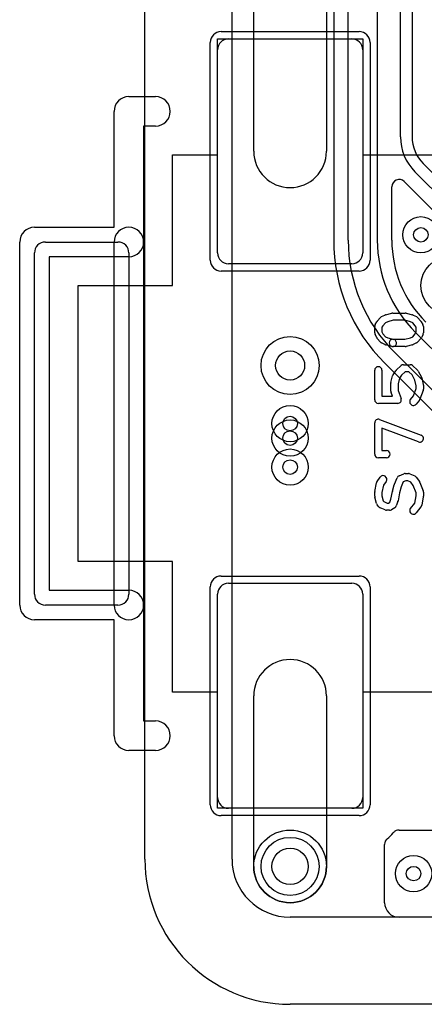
# Model space of a CAD drawing. Extents: x -0.9 to 20.9, y 0 to 28.
# Tile 1 of 44: x -0.9 to 1.9, y 0 to 6.8. Entities that reach past the tile are written whole.
import ezdxf

# ---------------------------------------------------------------- set-up
doc = ezdxf.new("R2010")
doc.units = 0
for name, color, linetype in [('1-2-via', 1, 'CONTINUOUS'), ('2-3-via', 1, 'CONTINUOUS'), ('3-4-bvh', 1, 'CONTINUOUS'), ('4-5-via', 1, 'CONTINUOUS'), ('5-6-via', 1, 'CONTINUOUS'), ('Hole', 1, 'CONTINUOUS'), ('L1', 3, 'CONTINUOUS'), ('L2', 3, 'CONTINUOUS'), ('L3', 3, 'CONTINUOUS'), ('L4', 3, 'CONTINUOUS'), ('L5', 7, 'CONTINUOUS'), ('L6', 7, 'CONTINUOUS'), ('MetalMask-A', 176, 'CONTINUOUS'), ('Outline', 7, 'CONTINUOUS'), ('PartsArea-A', 111, 'CONTINUOUS'), ('PartsSilk-A', 221, 'CONTINUOUS'), ('Resist-A', 2, 'CONTINUOUS'), ('Resist-B', 2, 'CONTINUOUS')]:
    doc.layers.add(name, color=color, linetype=linetype)

msp = doc.modelspace()

# ---------------------------------------------------------------- linework, layer by layer
at = {"layer": '1-2-via'}
msp.add_circle((1.85, 0.9), 0.05, dxfattribs=at)
at = {"layer": '2-3-via'}
for centre in [(1.9, 5.3), (1, 3.9)]:
    msp.add_circle(centre, 0.05, dxfattribs=at)
at = {"layer": '3-4-bvh'}
msp.add_circle((1, 4.4), 0.1, dxfattribs=at)
at = {"layer": '4-5-via'}
msp.add_circle((1, 4), 0.05, dxfattribs=at)
at = {"layer": '5-6-via'}
msp.add_circle((1, 3.7), 0.05, dxfattribs=at)
at = {"layer": 'Hole'}
msp.add_circle((1, 0.95), 0.125, dxfattribs=at)
at = {"layer": 'L1'}
for p, q in [((0.75, 5.875), (0.75, 7.05)), ((1.25, 7.05), (1.25, 5.875)), ((0.575, 6.65), (1.425, 6.65)), ((0.5, 5.175), (0.5, 6.575)), ((1.5, 6.575), (1.5, 5.175)), ((1.425, 5.1), (0.575, 5.1)), ((0.575, 2.9), (1.425, 2.9)), ((0.5, 1.425), (0.5, 2.825)), ((1.5, 2.825), (1.5, 1.425)), ((0.75, 0.95), (0.75, 2.125)), ((1.25, 2.125), (1.25, 0.95)), ((1.425, 1.35), (0.575, 1.35)), ((1.75, 1.19996), (2.905, 1.19996)), ((1.65, 0.70004), (1.65, 1.09996)), ((19, 0.60004), (1.75, 0.60004))]:
    msp.add_line(p, q, dxfattribs=at)
for centre, radius in [((1, 0.95), 0.25), ((1.85, 0.9), 0.125)]:
    msp.add_circle(centre, radius, dxfattribs=at)
for centre, radius, start, end in [((0.575, 6.575), 0.075, 90, 180), ((1.425, 6.575), 0.075, 0, 90), ((1, 5.875), 0.25, 180, 0), ((0.575, 5.175), 0.075, 180, -90), ((1.425, 5.175), 0.075, -90, 0), ((0.575, 2.825), 0.075, 90, 180), ((1.425, 2.825), 0.075, 0, 90), ((1, 2.125), 0.25, 0, 180), ((0.575, 1.425), 0.075, 180, -90), ((1.425, 1.425), 0.075, -90, 0), ((1.42491, 1.42495), 0.37504, -49.537567, -40.481987), ((1.74818, 1.14903), 0.04997, 132.810489, 139.520582), ((1.74917, 1.14997), 0.04997, 112.608399, 134.375746), ((1.74919, 1.14998), 0.04997, 89.931204, 112.633977), ((1.75, 1.14999), 0.04997, 90, 90.86006), ((1.75, 1.09997), 0.1, 178.854008, -179.99427), ((1.69998, 1.10097), 0.04997, 129.356363, 178.85332), ((1, 0.95), 0.25, 180, 0), ((1.75, 0.70004), 0.1, 180, -90)]:
    msp.add_arc(centre, radius, start, end, dxfattribs=at)
at = {"layer": 'L2'}
for p, q in [((0.60004, 1), (0.60004, 14.55131)), ((18.99996, 0.60004), (1, 0.60004))]:
    msp.add_line(p, q, dxfattribs=at)
for centre, radius in [((1.9, 5.3), 0.125), ((1, 3.9), 0.125), ((1, 0.95), 0.25), ((1.85, 0.9), 0.125)]:
    msp.add_circle(centre, radius, dxfattribs=at)
msp.add_arc((1, 1), 0.39996, 180, -90, dxfattribs=at)
at = {"layer": 'L3'}
for p, q in [((0.60004, 1), (0.60004, 14.55131)), ((1.29996, 13.14626), (1.29996, 5.26421)), ((1.4, 5.26421), (1.4, 13.14626)), ((1.6, 13.14626), (1.6, 5.26421)), ((1.76, 5.97426), (1.76, 10.04341)), ((1.84, 10.04341), (1.84, 5.97426)), ((1.91615, 5.79041), (3.32322, 4.38333)), ((3.26666, 4.32677), (1.85958, 5.73384)), ((1.70004, 5.26421), (1.70004, 5.63129)), ((1.78884, 5.6631), (4.56082, 2.89112)), ((1.8636, 4.62782), (2.69316, 3.79825)), ((2.55174, 3.65683), (1.72218, 4.4864)), ((1.65144, 4.41566), (3.27792, 2.78918)), ((18.99995, 0.60004), (1, 0.60004))]:
    msp.add_line(p, q, dxfattribs=at)
for centre, radius in [((1.9, 5.3), 0.125), ((2.1, 4.95), 0.2), ((1, 4.4), 0.2), ((1, 3.9), 0.125), ((1, 0.95), 0.25)]:
    msp.add_circle(centre, radius, dxfattribs=at)
for centre, radius, start, end in [((2.1, 5.97426), 0.34, 180, -135), ((2.1, 5.97426), 0.26, 180, -135), ((1.75001, 5.63129), 0.04997, 44.545925, 180), ((2.09925, 5.97505), 0.44007, -135.452951, -134.872032), ((1.75351, 5.62777), 0.04997, 45, 45.121612), ((2.50001, 5.26422), 1.20005, -179.999523, -135.000338), ((2.5, 5.26421), 1.1, 180, -135.000368), ((2.5, 5.26421), 0.9, 180, -135.00045), ((2.5, 5.26421), 0.79996, 180, -135.000506), ((1, 1), 0.39996, 180, -90)]:
    msp.add_arc(centre, radius, start, end, dxfattribs=at)
at = {"layer": 'L4'}
for p, q in [((0.60004, 1), (0.60004, 14.55131)), ((18.99995, 0.60004), (1, 0.60004))]:
    msp.add_line(p, q, dxfattribs=at)
for centre, radius in [((2.1, 4.95), 0.2), ((1, 4.4), 0.2), ((1, 4), 0.125), ((1, 0.95), 0.25)]:
    msp.add_circle(centre, radius, dxfattribs=at)
msp.add_arc((1, 1), 0.39996, 180, -90, dxfattribs=at)
at = {"layer": 'L5'}
for p, q in [((0.60004, 1), (0.60004, 14.55131)), ((18.99992, 0.60004), (1, 0.60004))]:
    msp.add_line(p, q, dxfattribs=at)
for centre, radius in [((1, 4), 0.125), ((1, 3.7), 0.125), ((1, 0.95), 0.25)]:
    msp.add_circle(centre, radius, dxfattribs=at)
msp.add_arc((1, 1), 0.39996, 180, -90, dxfattribs=at)
at = {"layer": 'L6'}
for p, q in [((0.60004, 1.00004), (0.60004, 14.55131)), ((15.37252, 0.60004), (1.00004, 0.60004))]:
    msp.add_line(p, q, dxfattribs=at)
for centre, radius in [((1, 3.7), 0.125), ((1, 0.95), 0.25)]:
    msp.add_circle(centre, radius, dxfattribs=at)
for centre, radius, end in [((4.95, 8.93556), 3.15004, -135.000129), ((1.00004, 1.00004), 0.4, -90)]:
    msp.add_arc(centre, radius, 180, end, dxfattribs=at)
at = {"layer": 'MetalMask-A'}
for p, q in [((0.575, 6.65), (1.425, 6.65)), ((0.5, 5.175), (0.5, 6.575)), ((1.5, 6.575), (1.5, 5.175)), ((1.425, 5.1), (0.575, 5.1)), ((0.575, 2.9), (1.425, 2.9)), ((0.5, 1.425), (0.5, 2.825)), ((1.5, 2.825), (1.5, 1.425)), ((1.425, 1.35), (0.575, 1.35))]:
    msp.add_line(p, q, dxfattribs=at)
for centre, start, end in [((0.575, 6.575), 90, 180), ((1.425, 6.575), 0, 90), ((0.575, 5.175), 180, -90), ((1.425, 5.175), -90, 0), ((0.575, 2.825), 90, 180), ((1.425, 2.825), 0, 90), ((0.575, 1.425), 180, -90), ((1.425, 1.425), -90, 0)]:
    msp.add_arc(centre, 0.075, start, end, dxfattribs=at)
at = {"layer": 'Outline'}
for p, q in [((0, 1), (0, 15)), ((19, 0), (1, 0))]:
    msp.add_line(p, q, dxfattribs=at)
msp.add_arc((1, 1), 1, 180, -90, dxfattribs=at)
at = {"layer": 'PartsArea-A'}
for p, q in [((0.5, 5.85), (0.5, 6.65)), ((0.5, 6.65), (1.5, 6.65)), ((1.5, 6.65), (1.5, 5.85)), ((0.19, 4.95), (0.19, 5.85)), ((0.19, 5.85), (0.5, 5.85)), ((1.5, 5.85), (1.98, 5.85)), ((-0.46, 3.05), (-0.46, 4.95)), ((-0.46, 4.95), (0.19, 4.95)), ((0.19, 3.05), (-0.46, 3.05)), ((0.19, 2.15), (0.19, 3.05)), ((0.5, 2.15), (0.19, 2.15)), ((0.5, 1.35), (0.5, 2.15)), ((1.98, 2.15), (1.5, 2.15)), ((1.5, 2.15), (1.5, 1.35)), ((1.5, 1.35), (0.5, 1.35))]:
    msp.add_line(p, q, dxfattribs=at)
at = {"layer": 'PartsSilk-A'}
for p, q in [((-0.11, 6.2516), (0.0734, 6.2516)), ((-0.2116, 5.3516), (-0.2116, 6.15)), ((0.0734, 6.0484), (-0.0084, 6.0484)), ((-0.0084, 6.0484), (-0.0084, 5.25)), ((-0.76, 5.3516), (-0.2116, 5.3516)), ((-0.8616, 2.75), (-0.8616, 5.25)), ((-0.685, 5.25), (-0.185, 5.25)), ((-0.2116, 2.75), (-0.2116, 5.25)), ((-0.0084, 5.25), (-0.0084, 2.75)), ((-0.76, 2.825), (-0.76, 5.175)), ((-0.11, 5.175), (-0.11, 2.825)), ((-0.11, 5.1484), (-0.6584, 5.1484)), ((-0.6584, 5.1484), (-0.6584, 2.8516)), ((1.62956, 4.73625), (1.65178, 4.74736)), ((1.6569, 4.74925), (1.70135, 4.76036)), ((1.70741, 4.76111), (1.79259, 4.76111)), ((1.79865, 4.76036), (1.8431, 4.74925)), ((1.84822, 4.74736), (1.87044, 4.73625)), ((1.5857, 4.68184), (1.59681, 4.70129)), ((1.59983, 4.7055), (1.62205, 4.7305)), ((1.65623, 4.69368), (1.63894, 4.67423)), ((1.67169, 4.70141), (1.65623, 4.69368)), ((1.71049, 4.71111), (1.67169, 4.70141)), ((1.78951, 4.71111), (1.71049, 4.71111)), ((1.82831, 4.70141), (1.78951, 4.71111)), ((1.84377, 4.69368), (1.82831, 4.70141)), ((1.86106, 4.67423), (1.84377, 4.69368)), ((1.87795, 4.7305), (1.90017, 4.7055)), ((1.90319, 4.70129), (1.9143, 4.68184)), ((1.58241, 4.625), (1.58241, 4.66944)), ((1.59616, 4.5916), (1.58505, 4.61382)), ((1.63894, 4.67423), (1.63241, 4.6628)), ((1.63241, 4.6628), (1.63241, 4.6309)), ((1.63241, 4.6309), (1.6394, 4.61692)), ((1.6394, 4.61692), (1.65623, 4.59799)), ((1.84377, 4.59799), (1.8606, 4.61692)), ((1.8606, 4.61692), (1.86759, 4.6309)), ((1.86759, 4.6628), (1.86106, 4.67423)), ((1.86759, 4.6309), (1.86759, 4.6628)), ((1.91495, 4.61382), (1.90384, 4.5916)), ((1.91759, 4.66944), (1.91759, 4.625)), ((1.62205, 4.56117), (1.59983, 4.58617)), ((1.65178, 4.54431), (1.62956, 4.55542)), ((1.65623, 4.59799), (1.67169, 4.59026)), ((1.67169, 4.59026), (1.71347, 4.57981)), ((1.70741, 4.58056), (1.78951, 4.58056)), ((1.78951, 4.58056), (1.82831, 4.59026)), ((1.82831, 4.59026), (1.84377, 4.59799)), ((1.87044, 4.55542), (1.84822, 4.54431)), ((1.90017, 4.58617), (1.87795, 4.56117)), ((1.70135, 4.53131), (1.6569, 4.54242)), ((1.79259, 4.53056), (1.70741, 4.53056)), ((1.8431, 4.54242), (1.79865, 4.53131)), ((1.58241, 4.16389), (1.58241, 4.36667)), ((1.63241, 4.36667), (1.63241, 4.18889)), ((1.70883, 4.33609), (1.72735, 4.36387)), ((1.73125, 4.36843), (1.76458, 4.39899)), ((1.79121, 4.35556), (1.76727, 4.33362)), ((1.78148, 4.40556), (1.82593, 4.40556)), ((1.8162, 4.35556), (1.79121, 4.35556)), ((1.83921, 4.33446), (1.8162, 4.35556)), ((1.84283, 4.39899), (1.87616, 4.36843)), ((1.88132, 4.36176), (1.90354, 4.32009)), ((1.69352, 4.22222), (1.69352, 4.27778)), ((1.69427, 4.28384), (1.70538, 4.32828)), ((1.75283, 4.31196), (1.74352, 4.2747)), ((1.74352, 4.2747), (1.74352, 4.22682)), ((1.76727, 4.33362), (1.75283, 4.31196)), ((1.85797, 4.29928), (1.83921, 4.33446)), ((1.86759, 4.26081), (1.85797, 4.29928)), ((1.90573, 4.31439), (1.91684, 4.26995)), ((1.70446, 4.18889), (1.69516, 4.21332)), ((1.74352, 4.22682), (1.7641, 4.17279)), ((1.8484, 4.19034), (1.86759, 4.24071)), ((1.86759, 4.24071), (1.86759, 4.26081)), ((1.91595, 4.22721), (1.89373, 4.16888)), ((1.91759, 4.26389), (1.91759, 4.23611)), ((1.74074, 4.13889), (1.60741, 4.13889)), ((1.63241, 4.18889), (1.70446, 4.18889)), ((1.82863, 4.16562), (1.8484, 4.19034)), ((1.88989, 4.16216), (1.86767, 4.13438)), ((1.58241, 3.78889), (1.58241, 4.00556)), ((1.61629, 4.02893), (1.90147, 3.92059)), ((1.88371, 3.87385), (1.63241, 3.96932)), ((1.63241, 3.96932), (1.63241, 3.81389)), ((1.63241, 3.81389), (1.66296, 3.81389)), ((1.66296, 3.76389), (1.60741, 3.76389)), ((1.5983, 3.60081), (1.62052, 3.63137)), ((1.66096, 3.60197), (1.64203, 3.57593)), ((1.71766, 3.58184), (1.73618, 3.62629)), ((1.74964, 3.63975), (1.78297, 3.65364)), ((1.77838, 3.59755), (1.76454, 3.56434)), ((1.79759, 3.60556), (1.77838, 3.59755)), ((1.79259, 3.65556), (1.81481, 3.65556)), ((1.80981, 3.60556), (1.79759, 3.60556)), ((1.83206, 3.59629), (1.80981, 3.60556)), ((1.82442, 3.65364), (1.85776, 3.63975)), ((1.84819, 3.5741), (1.83206, 3.59629)), ((1.86837, 3.63137), (1.89059, 3.60081)), ((1.89373, 3.59501), (1.91595, 3.53668)), ((1.58241, 3.5), (1.58241, 3.52778)), ((1.58285, 3.53246), (1.59396, 3.59079)), ((1.64203, 3.57593), (1.63241, 3.52542)), ((1.69438, 3.47898), (1.70512, 3.53268)), ((1.70538, 3.53384), (1.71649, 3.57828)), ((1.76454, 3.56434), (1.75403, 3.52229)), ((1.86759, 3.52318), (1.84819, 3.5741)), ((1.91759, 3.52778), (1.91759, 3.5)), ((1.59427, 3.4495), (1.58316, 3.49394)), ((1.63241, 3.52542), (1.63241, 3.50308)), ((1.63241, 3.50308), (1.64145, 3.46692)), ((1.64145, 3.46692), (1.64516, 3.46228)), ((1.64516, 3.46228), (1.66796, 3.45278)), ((1.68686, 3.45831), (1.69438, 3.47898)), ((1.74201, 3.46368), (1.7309, 3.43313)), ((1.75403, 3.52229), (1.74303, 3.46732)), ((1.85808, 3.45244), (1.86759, 3.50236)), ((1.86759, 3.50236), (1.86759, 3.52318)), ((1.91715, 3.49532), (1.90604, 3.43699)), ((1.61011, 3.42605), (1.599, 3.43994)), ((1.65334, 3.4047), (1.62001, 3.41859)), ((1.68519, 3.40278), (1.66296, 3.40278)), ((1.66796, 3.45278), (1.67802, 3.45278)), ((1.67802, 3.45278), (1.68686, 3.45831)), ((1.72066, 3.42047), (1.69844, 3.40658)), ((1.82863, 3.41562), (1.85808, 3.45244)), ((1.901, 3.42605), (1.86767, 3.38438)), ((-0.6584, 2.8516), (-0.11, 2.8516)), ((-0.185, 2.75), (-0.685, 2.75)), ((-0.0084, 2.75), (-0.0084, 1.9516)), ((-0.2116, 2.6484), (-0.76, 2.6484)), ((-0.2116, 1.85), (-0.2116, 2.6484)), ((-0.0084, 1.9516), (0.0734, 1.9516)), ((0.0734, 1.7484), (-0.11, 1.7484))]:
    msp.add_line(p, q, dxfattribs=at)
for centre, radius, start, end in [((-0.11, 6.15), 0.1016, 90, 180), ((0.0734, 6.15), 0.1016, -90, 90), ((-0.76, 5.25), 0.1016, 90, 180), ((-0.11, 5.25), 0.1016, 0, 180), ((-0.685, 5.175), 0.075, 90, 180), ((-0.185, 5.175), 0.075, 0, 90), ((-0.11, 5.25), 0.1016, -90, 0), ((1.66296, 4.725), 0.025, 104.030684, 116.565051), ((1.70741, 4.73611), 0.025, 90, 104.030684), ((1.79259, 4.73611), 0.025, 75.969316, 90), ((1.83704, 4.725), 0.025, 63.434949, 75.969316), ((1.60741, 4.66944), 0.025, 150.266489, 180), ((1.61852, 4.68889), 0.025, 138.372169, 150.266489), ((1.64074, 4.71389), 0.025, 116.565051, 138.37217), ((1.85926, 4.71389), 0.025, 41.627831, 63.434949), ((1.88148, 4.68889), 0.025, 29.733511, 41.62783), ((1.89259, 4.66944), 0.025, 0, 29.733511), ((1.60741, 4.625), 0.025, 180, -153.434949), ((1.89259, 4.625), 0.025, -26.565051, 0), ((1.61852, 4.60278), 0.025, -153.434949, -138.37217), ((1.64074, 4.57778), 0.025, -138.372169, -116.565051), ((1.66296, 4.56667), 0.025, -116.565051, -104.030684), ((1.70741, 4.55556), 0.025, 90, -90), ((1.70741, 4.55556), 0.025, -104.030684, 75.96679), ((1.83704, 4.56667), 0.025, -75.969316, -63.434949), ((1.85926, 4.57778), 0.025, -63.434949, -41.62783), ((1.88148, 4.60278), 0.025, -41.627831, -26.565051), ((1.79259, 4.55556), 0.025, -90, -75.969316), ((1.60741, 4.36667), 0.025, 0, 180), ((1.74815, 4.35), 0.025, 132.5203, 146.309933), ((1.78148, 4.38056), 0.025, 90, 132.517452), ((1.82593, 4.38056), 0.025, 47.4797, 90), ((1.85926, 4.35), 0.025, 28.061701, 47.482548), ((1.71852, 4.27778), 0.025, 165.969316, 180), ((1.72963, 4.32222), 0.025, 146.303576, 165.963757), ((1.88148, 4.30833), 0.025, 14.030684, 28.068205), ((1.71852, 4.22222), 0.025, 180, -159.146359), ((1.89259, 4.23611), 0.025, -20.856498, 0), ((1.89259, 4.26389), 0.025, 0, 14.036243), ((1.60741, 4.16389), 0.025, 180, -90), ((1.74074, 4.16389), 0.025, -90, 20.856498), ((1.84815, 4.15), 0.025, 141.333033, -38.654777), ((1.87037, 4.17778), 0.025, -38.666967, -20.853641), ((1.60741, 4.00556), 0.025, 69.194494, 180), ((1.89259, 3.89722), 0.025, -110.805506, 69.198195), ((1.66296, 3.78889), 0.025, -90, 90), ((1.60741, 3.78889), 0.025, 180, -90), ((1.61852, 3.58611), 0.025, 143.982737, 169.211414), ((1.64074, 3.61667), 0.025, -36.017263, 143.979316), ((1.75926, 3.61667), 0.025, 112.626915, 157.38105), ((1.79259, 3.63056), 0.025, 90, 112.623527), ((1.81481, 3.63056), 0.025, 67.394238, 90), ((1.84815, 3.61667), 0.025, 36.017263, 67.382576), ((1.87037, 3.58611), 0.025, 20.856498, 36.020684), ((1.60741, 3.52778), 0.025, 169.211414, 180), ((1.72963, 3.52778), 0.025, 165.969316, 168.692051), ((1.74074, 3.57222), 0.025, 157.373085, 165.963757), ((1.89259, 3.52778), 0.025, 0, 20.853641), ((1.60741, 3.5), 0.025, 180, -165.969316), ((1.71852, 3.47222), 0.025, -19.97919, -11.305437), ((1.89259, 3.5), 0.025, -10.788586, 0), ((1.61852, 3.45556), 0.025, -165.969316, -141.333033), ((1.62963, 3.44167), 0.025, -141.333033, -112.626915), ((1.66296, 3.42778), 0.025, -112.626915, -90), ((1.68519, 3.42778), 0.025, -90, -57.994617), ((1.70741, 3.44167), 0.025, -57.994617, -19.97919), ((1.84815, 3.4), 0.025, 141.333033, -38.654777), ((1.88148, 3.44167), 0.025, -38.666967, -10.783847), ((-0.11, 2.75), 0.1016, 0, 90), ((-0.685, 2.825), 0.075, 180, -90), ((-0.185, 2.825), 0.075, -90, 0), ((-0.76, 2.75), 0.1016, 180, -90), ((-0.11, 2.75), 0.1016, 180, 0), ((0.0734, 1.85), 0.1016, -90, 90), ((-0.11, 1.85), 0.1016, 180, -90)]:
    msp.add_arc(centre, radius, start, end, dxfattribs=at)
at = {"layer": 'Resist-A'}
for p, q in [((0.525, 6.7), (1.475, 6.7)), ((0.45, 5.125), (0.45, 6.625)), ((1.55, 6.625), (1.55, 5.125)), ((1.475, 5.05), (0.525, 5.05)), ((0.525, 2.95), (1.475, 2.95)), ((0.45, 1.375), (0.45, 2.875)), ((1.55, 2.875), (1.55, 1.375)), ((1.475, 1.3), (0.525, 1.3))]:
    msp.add_line(p, q, dxfattribs=at)
msp.add_circle((1, 0.95), 0.2, dxfattribs=at)
for centre, start, end in [((0.525, 6.625), 90, 180), ((1.475, 6.625), 0, 90), ((0.525, 5.125), 180, -90), ((1.475, 5.125), -90, 0), ((0.525, 2.875), 90, 180), ((1.475, 2.875), 0, 90), ((0.525, 1.375), 180, -90), ((1.475, 1.375), -90, 0)]:
    msp.add_arc(centre, 0.075, start, end, dxfattribs=at)
at = {"layer": 'Resist-B'}
msp.add_circle((1, 0.95), 0.2, dxfattribs=at)

doc.saveas('drawing.dxf')
